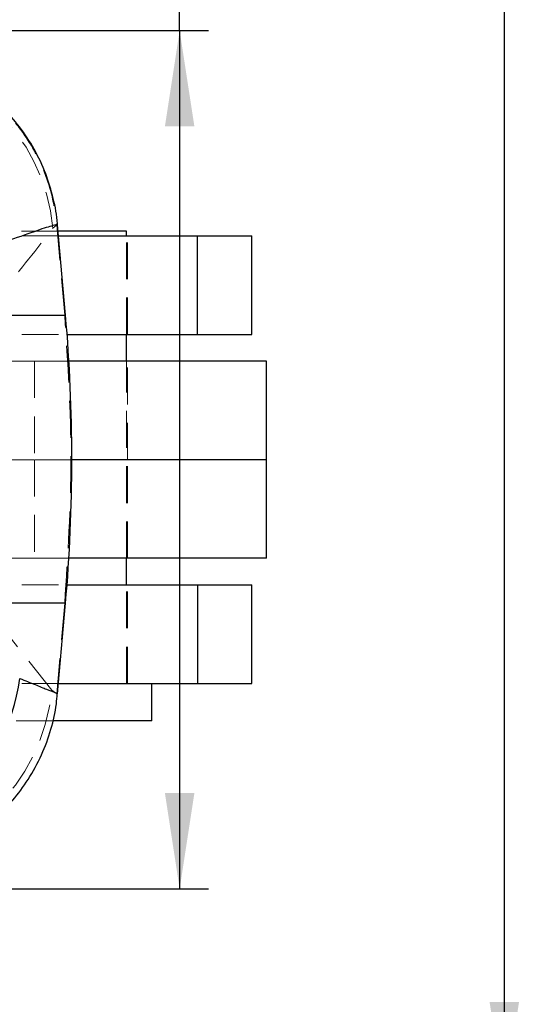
# Model space of a CAD drawing. Header units: millimetres. Extents: x 43 to 401, y 20 to 284.
# Tile 11 of 20: x 196 to 214, y 47 to 81. Entities that reach past the tile are written whole.
import ezdxf

# ---------------------------------------------------------------- set-up
doc = ezdxf.new("R2010")
doc.units = ezdxf.units.MM
doc.linetypes.add('HIDDEN', pattern=[1.905, 1.27, -0.635])
doc.layers.add('FORMATO', color=179, linetype='Continuous')
doc.styles.add('SLDTEXTSTYLE0', font='TXT', dxfattribs={"width": 0.75})
doc.dimstyles.new('SLDDIMSTYLE3', dxfattribs={"dimtxt": 3.5, "dimasz": 3.302, "dimexe": 0, "dimexo": 0.0625, "dimgap": 0.875, "dimtad": 1, "dimlfac": 1.25, "dimrnd": 1e-09, "dimzin": 12, "dimdsep": 46, "dimtxsty": 'SLDTEXTSTYLE0', "dimsah": 1, "dimcen": 0.09, "dimadec": 0, "dimazin": 3, "dimtfac": 1, "dimtofl": 0, "dimtmove": 0, "dimatfit": 3, "dimfxl": 0, "dimfrac": 2, "dimtolj": 1, "dimtzin": 12, "dimarcsym": 0})

# ---------------------------------------------------------------- blocks, each defined once
blk = doc.blocks.new('_D_8')
at = {"layer": 'FORMATO'}
for p, q in [((213.113, 87.85), (213.113, 98.436)), ((180.316, 87.85), (214.113, 87.85)), ((213.113, 87.85), (213.113, 43.849)), ((180.316, 43.849), (214.113, 43.849))]:
    blk.add_line(p, q, dxfattribs=at)
for points in [[(213.113, 87.85), (212.605, 84.548), (213.621, 84.548)], [(213.113, 43.849), (213.621, 47.151), (212.605, 47.151)]]:
    blk.add_solid(points, dxfattribs=at)
at = {"layer": 'FORMATO', "insert": (208.601, 93.264), "char_height": 3.5, "attachment_point": 1, "rotation": 90, "style": 'SLDTEXTSTYLE0'}
blk.add_mtext('55', dxfattribs=at)
blk = doc.blocks.new('_D_9')
at = {"layer": 'FORMATO'}
for p, q in [((201.918, 80.65), (201.918, 98.436)), ((186.516, 80.65), (202.918, 80.65)), ((201.918, 80.65), (201.918, 51.049)), ((186.516, 51.049), (202.918, 51.049))]:
    blk.add_line(p, q, dxfattribs=at)
for points in [[(201.918, 80.65), (201.41, 77.348), (202.426, 77.348)], [(201.918, 51.049), (202.426, 54.351), (201.41, 54.351)]]:
    blk.add_solid(points, dxfattribs=at)
at = {"layer": 'FORMATO', "insert": (197.406, 93.264), "char_height": 3.5, "attachment_point": 1, "rotation": 90, "style": 'SLDTEXTSTYLE0'}
blk.add_mtext('37', dxfattribs=at)

msp = doc.modelspace()

# ---------------------------------------------------------------- linework, layer by layer
at = {"color": 7, "linetype": 'HIDDEN', "lineweight": 18}
for p, q in [((197.730514, 73.729441), (194.78265, 73.729441)), ((197.547787, 73.833697), (197.681701, 73.945188)), ((197.681701, 73.945188), (197.681993, 73.941879)), ((197.681993, 73.941879), (197.690308, 73.95292)), ((197.953492, 70.833362), (197.681993, 73.941879)), ((188.852034, 73.569441), (197.744512, 73.569441)), ((200.090968, 70.169441), (200.090968, 73.569441)), ((200.11597, 70.169441), (200.11597, 73.569441)), ((197.953492, 70.833362), (195.171901, 70.833362)), ((197.983891, 70.833362), (197.953492, 70.833362)), ((188.852034, 70.169441), (198.038068, 70.169441)), ((196.915969, 69.249441), (194.216749, 69.249441)), ((196.915969, 69.249441), (196.915969, 65.849441)), ((198.100257, 69.249441), (196.915969, 69.249441)), ((200.090968, 62.44944), (200.090968, 69.249441)), ((200.11597, 65.849441), (200.11597, 69.249441)), ((196.915969, 65.849441), (194.216749, 65.849441)), ((196.915969, 65.849441), (196.915969, 62.44944)), ((198.200798, 65.849441), (196.915969, 65.849441)), ((200.11597, 62.44944), (200.11597, 65.849441)), ((196.915969, 62.44944), (194.216749, 62.44944)), ((198.098364, 62.44944), (196.915969, 62.44944)), ((188.852034, 61.529441), (198.03566, 61.529441)), ((200.090968, 58.12944), (200.090968, 61.529441)), ((200.11597, 58.12944), (200.11597, 61.529441)), ((195.145914, 60.897189), (197.953492, 60.897189)), ((197.507632, 57.900462), (195.145914, 60.897189)), ((197.953492, 60.897189), (197.681218, 57.77979)), ((197.953492, 60.897189), (197.983891, 60.897189)), ((188.852034, 58.12944), (197.741744, 58.12944)), ((197.681081, 57.778254), (197.507632, 57.900462)), ((197.681218, 57.77979), (197.681081, 57.778254)), ((197.697818, 57.780529), (197.681218, 57.77979)), ((197.545066, 56.84944), (194.201445, 56.84944))]:
    msp.add_line(p, q, dxfattribs=at)
at = {"color": 7, "linetype": 'Continuous', "lineweight": 25}
for p, q in [((197.983891, 70.833362), (197.710806, 73.954713)), ((200.090968, 73.729441), (197.730514, 73.729441)), ((200.090968, 73.569441), (200.090968, 73.729441)), ((197.744512, 73.569441), (202.529871, 73.569441)), ((202.529871, 70.169441), (202.529871, 73.569441)), ((202.529871, 73.569441), (204.405632, 73.569441)), ((204.405632, 70.169441), (204.405632, 73.569441)), ((198.038068, 70.169441), (202.529871, 70.169441)), ((200.090968, 69.249441), (200.090968, 70.169441)), ((202.529871, 70.169441), (204.405632, 70.169441)), ((204.915967, 69.249441), (198.100257, 69.249441)), ((204.915967, 65.849441), (204.915967, 69.249441)), ((204.915967, 65.849441), (198.200798, 65.849441)), ((204.915967, 62.44944), (204.915967, 65.849441)), ((204.915967, 62.44944), (198.098364, 62.44944)), ((200.090968, 61.529441), (200.090968, 62.44944)), ((198.03566, 61.529441), (202.529871, 61.529441)), ((202.529871, 61.529441), (202.529871, 58.12944)), ((202.529871, 61.529441), (204.405632, 61.529441)), ((204.405632, 58.12944), (204.405632, 61.529441)), ((197.711116, 57.779366), (197.983891, 60.897189)), ((197.741744, 58.12944), (202.529871, 58.12944)), ((200.955969, 56.84944), (200.955969, 58.12944)), ((202.529871, 58.12944), (204.405632, 58.12944)), ((200.955969, 56.84944), (197.545066, 56.84944))]:
    msp.add_line(p, q, dxfattribs=at)
at = {"color": 8, "linetype": 'Continuous', "lineweight": 25}
for p, q in [((196.089628, 70.833362), (197.983891, 70.833362)), ((197.983891, 60.897189), (196.089628, 60.897189))]:
    msp.add_line(p, q, dxfattribs=at)
at = {"color": 7, "linetype": 'HIDDEN', "lineweight": 18}
for centre, radius, start, end in [((191.058446, 73.226406), 6.517695, 5.3463248, 87.9711468), ((191.018021, 58.508252), 6.51801, 271.9759118, 354.6495237)]:
    msp.add_arc(centre, radius, start, end, dxfattribs=at)
at = {"color": 7, "linetype": 'Continuous', "lineweight": 25}
for centre, radius, start, end in [((141.198401, 65.865276), 57.0024, 355, 5), ((189.770448, 59.164925), 6.68713, 270.8861313, 352.6274129)]:
    msp.add_arc(centre, radius, start, end, dxfattribs=at)
for points, knots in [([(197.701075, 73.952718), (197.70083, 73.963369), (197.693803, 74.26834), (197.569628, 74.861644), (197.314716, 75.73137), (196.921373, 76.563378), (196.419066, 77.32837), (195.838536, 77.990625), (195.200431, 78.548787), (194.5223, 79.003685), (193.821297, 79.357697), (193.113632, 79.616046), (192.415019, 79.782794), (191.766641, 79.871545), (191.354497, 79.874891), (191.168752, 79.876398)], [0, 0, 0, 0, 0.003296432, 0.094384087, 0.185803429, 0.283699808, 0.377731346, 0.468175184, 0.555332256, 0.63933645, 0.720196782, 0.797812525, 0.871967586, 0.942298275, 1, 1, 1, 1]), ([(191.21684, 51.852995), (191.418301, 51.856447), (191.869465, 51.864178), (192.582838, 51.976225), (193.353378, 52.185665), (194.124683, 52.506685), (194.867507, 52.936224), (195.557845, 53.469441), (196.176498, 54.096779), (196.725018, 54.830253), (197.174831, 55.651931), (197.492637, 56.535263), (197.662992, 57.248449), (197.687194, 57.664245), (197.69398, 57.780828)], [0, 0, 0, 0, 0.062790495, 0.140616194, 0.223856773, 0.310610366, 0.39953608, 0.489801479, 0.58089471, 0.672490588, 0.773639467, 0.870661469, 0.963735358, 1, 1, 1, 1])]:
    msp.add_open_spline(points, degree=3, knots=knots, dxfattribs=at)
at = {"color": 7, "linetype": 'HIDDEN', "lineweight": 18}
for points, knots in [([(191.282055, 79.870146), (191.319352, 79.869529), (191.584679, 79.865144), (192.208324, 79.813497), (193.147378, 79.607025), (194.160714, 79.195329), (195.099609, 78.614205), (195.920138, 77.890263), (196.615109, 77.031148), (197.147837, 76.076222), (197.529655, 75.036787), (197.630538, 74.312505), (197.681701, 73.945188)], [0, 0, 0, 0, 0.011731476, 0.083456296, 0.196391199, 0.312600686, 0.425531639, 0.541737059, 0.654665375, 0.770868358, 0.883796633, 1, 1, 1, 1]), ([(195.171901, 70.833362), (195.405853, 71.125734), (196.198678, 72.116535), (196.989984, 73.123719), (197.547787, 73.833697)], [0, 0, 0, 0, 0.295086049, 1, 1, 1, 1]), ([(197.953492, 60.897189), (198.061763, 62.553218), (198.278303, 65.865276), (198.061763, 69.177333), (197.953492, 70.833362)], [0, 0, 0, 0, 0.500000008, 1, 1, 1, 1])]:
    msp.add_open_spline(points, degree=3, knots=knots, dxfattribs=at)
at = {"color": 8, "linetype": 'Continuous', "lineweight": 25}
for points, knots in [([(197.690308, 73.95292), (197.695086, 73.956412), (197.711657, 73.968523), (197.53144, 73.922306), (197.072264, 73.780066), (196.401858, 73.538156), (196.063635, 73.416111)], [0, 0, 0, 0, 0.091002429, 0.315606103, 0.654719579, 1, 1, 1, 1]), ([(196.402293, 58.306825), (196.587743, 58.23188), (196.958643, 58.081993), (197.353359, 57.925614), (197.608433, 57.823841), (197.718639, 57.778775), (197.701548, 57.780215), (197.697818, 57.780529)], [0, 0, 0, 0, 0.230358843, 0.4607172, 0.697331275, 0.933946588, 1, 1, 1, 1])]:
    msp.add_open_spline(points, degree=3, knots=knots, dxfattribs=at)

# ---------------------------------------------------------------- dimensions: what is measured, and where the dimension line sits
at = {"layer": 'FORMATO'}
for base, p1, p2, picture, middle in [((213.113094, 43.849231), (179.315969, 87.84965), (179.315969, 43.849231), '_D_8', (213.113094, 95.84965)), ((201.918185, 51.049231), (185.515969, 80.64965), (185.515969, 51.049231), '_D_9', (201.918185, 95.84965))]:
    dim = msp.add_linear_dim(base=base, p1=p1, p2=p2, angle=90, dimstyle='SLDDIMSTYLE3', dxfattribs=at)
    dim.commit()
    dim.dimension.update_dxf_attribs({"geometry": picture, "text_midpoint": middle, "dimtype": 160})

doc.saveas('drawing.dxf')
